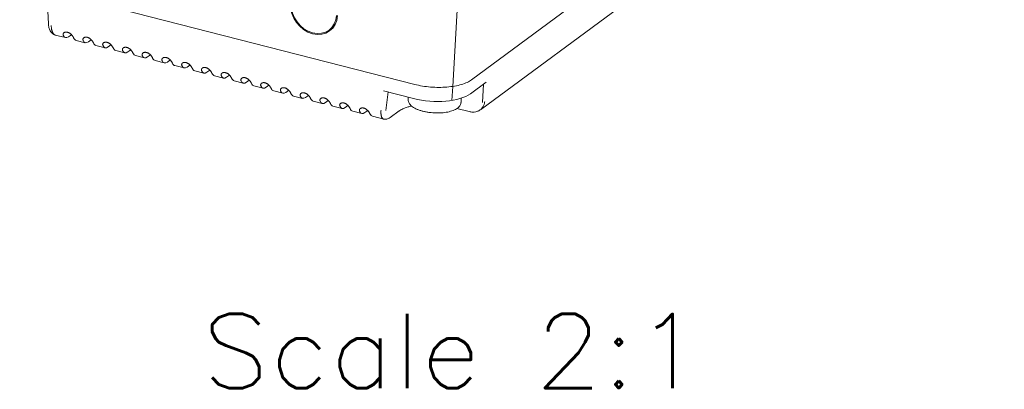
# Model space of a CAD drawing. Header units: millimetres. Extents: x 0 to 420, y 0 to 297.
# Tile 31 of 46: x 255 to 301, y 201 to 219. Entities that reach past the tile are written whole.
import ezdxf

# ---------------------------------------------------------------- set-up
doc = ezdxf.new("R2010")
doc.units = ezdxf.units.MM
doc.layers.add('1', color=7, linetype='Continuous', true_color=0xffffff)
doc.layers.add('171', color=7, linetype='Continuous', true_color=0xffffff)
doc.styles.add('chinesef_fs', font='simplex.shx', dxfattribs={"bigfont": 'gbcbig.shx'})

msp = doc.modelspace()

# ---------------------------------------------------------------- linework, layer by layer
at = {"layer": '1', "color": 250, "linetype": 'Continuous', "lineweight": 18}
for p, q in [((276.289, 215.92), (301.433, 234.521)), ((276.702, 214.506), (300.235, 231.916)), ((254.954, 220.472), (273.599, 215.698)), ((256.259, 219.461), (256.308, 218.559)), ((256.308, 218.561), (256.308, 218.559)), ((256.634, 218.03), (257.119, 217.906)), ((257.264, 217.948), (257.398, 218.047)), ((269.559, 218.267), (269.79, 218.438)), ((257.622, 217.777), (258.052, 217.667)), ((258.197, 217.71), (258.33, 217.808)), ((258.554, 217.539), (258.984, 217.429)), ((259.129, 217.471), (259.262, 217.57)), ((259.486, 217.3), (259.916, 217.19)), ((260.061, 217.232), (260.195, 217.331)), ((260.419, 217.061), (260.849, 216.951)), ((260.993, 216.993), (261.127, 217.092)), ((261.351, 216.823), (261.781, 216.712)), ((261.926, 216.755), (262.059, 216.853)), ((262.858, 216.516), (262.991, 216.615)), ((262.283, 216.584), (262.713, 216.474)), ((263.216, 216.345), (263.645, 216.235)), ((263.79, 216.277), (263.924, 216.376)), ((264.722, 216.039), (264.856, 216.137)), ((264.148, 216.106), (264.578, 215.996)), ((265.08, 215.868), (265.51, 215.758)), ((265.655, 215.8), (265.788, 215.899)), ((273.599, 215.698), (273.601, 215.697)), ((276.232, 215.256), (276.966, 215.799)), ((266.012, 215.629), (266.442, 215.519)), ((266.587, 215.561), (266.72, 215.66)), ((266.945, 215.39), (267.374, 215.28)), ((267.519, 215.322), (267.653, 215.421)), ((272.12, 215.4), (273.546, 215.035)), ((267.877, 215.151), (268.307, 215.041)), ((268.452, 215.084), (268.585, 215.182)), ((268.809, 214.913), (269.239, 214.803)), ((269.384, 214.845), (269.517, 214.944)), ((273.296, 215.099), (273.29, 214.99)), ((275.786, 214.848), (275.798, 215.047)), ((269.741, 214.674), (270.171, 214.564)), ((270.316, 214.606), (270.45, 214.705)), ((270.674, 214.435), (271.104, 214.325)), ((271.248, 214.367), (271.382, 214.466)), ((272.441, 214.131), (272.863, 214.444)), ((275.595, 214.563), (276.174, 214.415)), ((271.606, 214.197), (272.136, 214.061))]:
    msp.add_line(p, q, dxfattribs=at)
at = {"layer": '1', "color": 250, "linetype": 'Continuous', "lineweight": 13}
for p, q in [((275.964, 225.651), (275.395, 215.606)), ((276.852, 215.715), (276.794, 214.845)), ((272.236, 214.468), (272.341, 215.343)), ((275.405, 215.605), (275.35, 214.945))]:
    msp.add_line(p, q, dxfattribs=at)
at = {"layer": '1', "color": 250, "linetype": 'Continuous', "lineweight": 18}
for centre, major_axis, ratio, start_param, end_param in [((268.845, 219.231), (0.743, -1.005), 0.822569, 3.92172, 7.063312), ((268.845, 219.231), (0.714, -0.965), 0.822569, 3.92172, 7.063312), ((257.326, 218.627), (-0.211, -0.72), 0.385493, 5.80975, 6.752947), ((269.188, 219.485), (0.743, -1.005), 0.822569, 5.999344, 6.074251), ((257.787, 218.509), (0.161, 0.733), 0.413686, 2.640812, 3.12725), ((258.259, 218.389), (-0.211, -0.72), 0.385493, 5.80975, 6.752947), ((258.719, 218.271), (0.161, 0.733), 0.413686, 2.640812, 3.12725), ((259.191, 218.15), (-0.211, -0.72), 0.385493, 5.80975, 6.752947), ((259.652, 218.032), (0.161, 0.733), 0.413686, 2.640812, 3.12725), ((260.123, 217.911), (-0.211, -0.72), 0.385493, 5.80975, 6.752947), ((260.584, 217.793), (0.161, 0.733), 0.413686, 2.640812, 3.12725), ((261.055, 217.672), (-0.211, -0.72), 0.385493, 5.80975, 6.752947), ((261.516, 217.554), (0.161, 0.733), 0.413686, 2.640812, 3.12725), ((261.988, 217.434), (-0.211, -0.72), 0.385493, 5.80975, 6.752947), ((262.448, 217.316), (0.161, 0.733), 0.413686, 2.640812, 3.12725), ((262.92, 217.195), (-0.211, -0.72), 0.385493, 5.80975, 6.752947), ((263.381, 217.077), (0.161, 0.733), 0.413686, 2.640812, 3.12725), ((263.852, 216.956), (-0.211, -0.72), 0.385493, 5.80975, 6.752947), ((264.313, 216.838), (0.161, 0.733), 0.413686, 2.640812, 3.12725), ((264.785, 216.717), (-0.211, -0.72), 0.385493, 5.80975, 6.752947), ((265.245, 216.6), (0.161, 0.733), 0.413686, 2.640812, 3.12725), ((265.717, 216.479), (-0.211, -0.72), 0.385493, 5.80975, 6.752947), ((266.178, 216.361), (0.161, 0.733), 0.413686, 2.640812, 3.12725), ((274.513, 216.374), (1.997, -0.113), 0.404221, 5.82922, 5.83059), ((266.649, 216.24), (-0.211, -0.72), 0.385493, 5.80975, 6.752947), ((267.11, 216.122), (0.161, 0.733), 0.413686, 2.640812, 3.12725), ((267.581, 216.001), (-0.211, -0.72), 0.385493, 5.80975, 6.752947), ((268.042, 215.883), (0.161, 0.733), 0.413686, 2.640812, 3.12725), ((274.456, 215.713), (-1.997, 0.115), 0.405092, 1.12075, 2.688807), ((268.514, 215.763), (-0.211, -0.72), 0.385493, 5.80975, 6.752947), ((268.974, 215.645), (0.161, 0.733), 0.413686, 2.640812, 3.12725), ((269.446, 215.524), (-0.211, -0.72), 0.385493, 5.80975, 6.752947), ((269.907, 215.406), (0.161, 0.733), 0.413686, 2.640812, 3.12725), ((270.378, 215.285), (-0.211, -0.72), 0.385493, 5.80975, 6.752947), ((270.839, 215.167), (0.161, 0.733), 0.413686, 2.640812, 3.12725), ((271.31, 215.046), (-0.211, -0.72), 0.385493, 5.80975, 6.752947), ((271.771, 214.928), (0.161, 0.733), 0.413686, 2.640812, 3.12725)]:
    msp.add_ellipse(centre, major_axis=major_axis, ratio=ratio, start_param=start_param, end_param=end_param, dxfattribs=at)
for points, knots in [([(256.308, 218.561), (256.311, 218.5), (256.328, 218.38), (256.393, 218.211), (256.498, 218.085), (256.588, 218.048), (256.631, 218.039)], [0, 0, 0, 0, 0.241557, 0.501494, 0.779793, 1, 1, 1, 1]), ([(256.443, 218.476), (256.444, 218.454), (256.446, 218.412), (256.452, 218.352), (256.461, 218.296), (256.474, 218.244), (256.488, 218.197), (256.506, 218.154), (256.526, 218.118), (256.549, 218.087), (256.573, 218.062), (256.6, 218.043), (256.62, 218.034), (256.632, 218.031), (256.634, 218.03)], [0, 0, 0, 0, 0.089125, 0.178249, 0.267374, 0.356499, 0.445623, 0.534748, 0.623873, 0.712997, 0.802122, 0.891247, 0.980371, 1, 1, 1, 1]), ([(273.601, 215.697), (273.834, 215.638), (274.089, 215.596), (274.61, 215.554), (274.874, 215.554), (275.371, 215.595), (275.604, 215.636), (276.002, 215.754), (276.168, 215.83), (276.288, 215.919)], [0, 0, 0, 0, 0.25, 0.25, 0.5, 0.5, 0.75, 0.75, 1, 1, 1, 1]), ([(273.293, 214.99), (273.291, 214.982), (273.287, 214.948), (273.3, 214.887), (273.332, 214.812), (273.384, 214.741), (273.455, 214.672), (273.547, 214.608), (273.657, 214.548), (273.782, 214.495), (273.895, 214.458), (273.965, 214.439), (273.988, 214.433)], [0, 0, 0, 0, 0.031329, 0.133887, 0.236784, 0.34474, 0.459949, 0.580558, 0.702806, 0.824303, 0.944828, 1, 1, 1, 1]), ([(273.988, 214.433), (274.013, 214.427), (274.089, 214.409), (274.219, 214.384), (274.379, 214.364), (274.541, 214.352), (274.703, 214.349), (274.863, 214.355), (275.017, 214.371), (275.163, 214.395), (275.299, 214.428), (275.423, 214.47), (275.533, 214.52), (275.628, 214.58), (275.7, 214.646), (275.75, 214.717), (275.779, 214.784), (275.784, 214.828), (275.784, 214.848)], [0, 0, 0, 0, 0.035059, 0.101749, 0.168295, 0.234744, 0.30118, 0.367664, 0.434276, 0.501114, 0.568301, 0.635991, 0.704367, 0.773552, 0.843122, 0.902225, 0.958041, 1, 1, 1, 1]), ([(276.906, 214.893), (276.904, 214.872), (276.898, 214.831), (276.885, 214.772), (276.865, 214.716), (276.839, 214.663), (276.809, 214.614), (276.773, 214.569), (276.737, 214.534), (276.712, 214.514), (276.702, 214.506)], [0, 0, 0, 0, 0.130128, 0.260256, 0.390384, 0.520511, 0.650639, 0.780767, 0.910895, 1, 1, 1, 1]), ([(272.136, 214.061), (272.134, 214.061), (272.124, 214.064), (272.106, 214.072), (272.084, 214.089), (272.064, 214.113), (272.047, 214.142), (272.033, 214.177), (272.021, 214.217), (272.012, 214.263), (272.007, 214.313), (272.005, 214.368), (272.005, 214.427), (272.008, 214.469), (272.01, 214.49)], [0, 0, 0, 0, 0.015307, 0.104825, 0.194342, 0.28386, 0.373377, 0.462895, 0.552412, 0.64193, 0.731447, 0.820965, 0.910482, 1, 1, 1, 1]), ([(272.863, 214.444), (272.876, 214.453), (272.912, 214.478), (272.986, 214.521), (273.092, 214.569), (273.215, 214.614), (273.338, 214.65), (273.421, 214.669), (273.454, 214.676)], [0, 0, 0, 0, 0.10412, 0.293164, 0.484118, 0.677832, 0.874255, 1, 1, 1, 1]), ([(276.175, 214.414), (276.228, 214.401), (276.332, 214.387), (276.486, 214.403), (276.605, 214.442), (276.663, 214.483), (276.681, 214.497)], [0, 0, 0, 0, 0.285398, 0.575305, 0.867826, 1, 1, 1, 1]), ([(272.147, 214.061), (272.162, 214.057), (272.204, 214.049), (272.277, 214.055), (272.362, 214.081), (272.415, 214.112), (272.441, 214.131)], [0, 0, 0, 0, 0.163758, 0.446893, 0.727315, 1, 1, 1, 1])]:
    msp.add_open_spline(points, degree=3, knots=knots, dxfattribs=at)
for points in [[(257.012, 218.023), (257.01, 218.031), (257.006, 218.045), (257.005, 218.066), (257.008, 218.086), (257.016, 218.104), (257.027, 218.121), (257.041, 218.136), (257.059, 218.148), (257.08, 218.158), (257.103, 218.166), (257.129, 218.17), (257.156, 218.171), (257.185, 218.168), (257.214, 218.162), (257.244, 218.153), (257.273, 218.141), (257.302, 218.126), (257.329, 218.108), (257.355, 218.088), (257.38, 218.066), (257.403, 218.043), (257.424, 218.019), (257.443, 217.995), (257.46, 217.97), (257.476, 217.946), (257.489, 217.921), (257.497, 217.906), (257.5, 217.898)], [(257.945, 217.785), (257.942, 217.792), (257.938, 217.807), (257.937, 217.828), (257.94, 217.847), (257.948, 217.866), (257.959, 217.882), (257.974, 217.897), (257.991, 217.91), (258.012, 217.92), (258.036, 217.927), (258.061, 217.931), (258.089, 217.932), (258.117, 217.93), (258.147, 217.924), (258.176, 217.914), (258.205, 217.902), (258.234, 217.887), (258.262, 217.869), (258.288, 217.849), (258.312, 217.827), (258.335, 217.804), (258.356, 217.78), (258.375, 217.756), (258.393, 217.732), (258.408, 217.707), (258.422, 217.683), (258.429, 217.667), (258.433, 217.66)], [(258.877, 217.546), (258.874, 217.553), (258.87, 217.568), (258.869, 217.589), (258.873, 217.609), (258.88, 217.627), (258.891, 217.644), (258.906, 217.658), (258.924, 217.671), (258.945, 217.681), (258.968, 217.688), (258.994, 217.692), (259.021, 217.693), (259.05, 217.691), (259.079, 217.685), (259.108, 217.676), (259.138, 217.663), (259.166, 217.648), (259.194, 217.63), (259.22, 217.61), (259.245, 217.589), (259.267, 217.566), (259.289, 217.542), (259.308, 217.517), (259.325, 217.493), (259.34, 217.468), (259.354, 217.444), (259.361, 217.428), (259.365, 217.421)], [(259.809, 217.307), (259.806, 217.315), (259.803, 217.329), (259.802, 217.35), (259.805, 217.37), (259.812, 217.388), (259.823, 217.405), (259.838, 217.42), (259.856, 217.432), (259.877, 217.442), (259.9, 217.449), (259.926, 217.454), (259.953, 217.455), (259.982, 217.452), (260.011, 217.446), (260.041, 217.437), (260.07, 217.425), (260.098, 217.409), (260.126, 217.392), (260.152, 217.372), (260.177, 217.35), (260.2, 217.327), (260.221, 217.303), (260.24, 217.279), (260.257, 217.254), (260.273, 217.229), (260.286, 217.205), (260.294, 217.19), (260.297, 217.182)], [(260.741, 217.068), (260.739, 217.076), (260.735, 217.09), (260.734, 217.111), (260.737, 217.131), (260.745, 217.15), (260.756, 217.166), (260.77, 217.181), (260.788, 217.193), (260.809, 217.204), (260.833, 217.211), (260.858, 217.215), (260.886, 217.216), (260.914, 217.213), (260.943, 217.207), (260.973, 217.198), (261.002, 217.186), (261.031, 217.171), (261.058, 217.153), (261.084, 217.133), (261.109, 217.111), (261.132, 217.088), (261.153, 217.064), (261.172, 217.04), (261.19, 217.015), (261.205, 216.991), (261.218, 216.967), (261.226, 216.951), (261.23, 216.943)], [(261.674, 216.83), (261.671, 216.837), (261.667, 216.852), (261.666, 216.873), (261.669, 216.892), (261.677, 216.911), (261.688, 216.927), (261.703, 216.942), (261.721, 216.955), (261.741, 216.965), (261.765, 216.972), (261.791, 216.976), (261.818, 216.977), (261.846, 216.975), (261.876, 216.969), (261.905, 216.96), (261.934, 216.947), (261.963, 216.932), (261.991, 216.914), (262.017, 216.894), (262.041, 216.873), (262.064, 216.85), (262.085, 216.826), (262.104, 216.801), (262.122, 216.777), (262.137, 216.752), (262.151, 216.728), (262.158, 216.712), (262.162, 216.705)], [(262.606, 216.591), (262.603, 216.598), (262.599, 216.613), (262.598, 216.634), (262.602, 216.654), (262.609, 216.672), (262.62, 216.689), (262.635, 216.704), (262.653, 216.716), (262.674, 216.726), (262.697, 216.733), (262.723, 216.737), (262.75, 216.738), (262.779, 216.736), (262.808, 216.73), (262.837, 216.721), (262.867, 216.708), (262.895, 216.693), (262.923, 216.675), (262.949, 216.656), (262.974, 216.634), (262.997, 216.611), (263.018, 216.587), (263.037, 216.563), (263.054, 216.538), (263.069, 216.513), (263.083, 216.489), (263.091, 216.474), (263.094, 216.466)], [(263.538, 216.352), (263.536, 216.36), (263.532, 216.374), (263.531, 216.395), (263.534, 216.415), (263.541, 216.433), (263.553, 216.45), (263.567, 216.465), (263.585, 216.477), (263.606, 216.487), (263.629, 216.495), (263.655, 216.499), (263.682, 216.5), (263.711, 216.497), (263.74, 216.491), (263.77, 216.482), (263.799, 216.47), (263.828, 216.455), (263.855, 216.437), (263.881, 216.417), (263.906, 216.395), (263.929, 216.372), (263.95, 216.348), (263.969, 216.324), (263.986, 216.299), (264.002, 216.275), (264.015, 216.25), (264.023, 216.235), (264.026, 216.227)], [(264.471, 216.114), (264.468, 216.121), (264.464, 216.135), (264.463, 216.156), (264.466, 216.176), (264.474, 216.195), (264.485, 216.211), (264.5, 216.226), (264.517, 216.239), (264.538, 216.249), (264.562, 216.256), (264.587, 216.26), (264.615, 216.261), (264.643, 216.258), (264.672, 216.253), (264.702, 216.243), (264.731, 216.231), (264.76, 216.216), (264.787, 216.198), (264.814, 216.178), (264.838, 216.156), (264.861, 216.133), (264.882, 216.109), (264.901, 216.085), (264.919, 216.06), (264.934, 216.036), (264.947, 216.012), (264.955, 215.996), (264.959, 215.989)], [(265.403, 215.875), (265.4, 215.882), (265.396, 215.897), (265.395, 215.918), (265.399, 215.938), (265.406, 215.956), (265.417, 215.973), (265.432, 215.987), (265.45, 216), (265.471, 216.01), (265.494, 216.017), (265.52, 216.021), (265.547, 216.022), (265.575, 216.02), (265.605, 216.014), (265.634, 216.005), (265.664, 215.992), (265.692, 215.977), (265.72, 215.959), (265.746, 215.939), (265.771, 215.918), (265.793, 215.895), (265.814, 215.871), (265.834, 215.846), (265.851, 215.822), (265.866, 215.797), (265.88, 215.773), (265.887, 215.757), (265.891, 215.75)], [(266.335, 215.636), (266.332, 215.643), (266.328, 215.658), (266.327, 215.679), (266.331, 215.699), (266.338, 215.717), (266.349, 215.734), (266.364, 215.749), (266.382, 215.761), (266.403, 215.771), (266.426, 215.778), (266.452, 215.783), (266.479, 215.783), (266.508, 215.781), (266.537, 215.775), (266.566, 215.766), (266.596, 215.754), (266.624, 215.738), (266.652, 215.721), (266.678, 215.701), (266.703, 215.679), (266.726, 215.656), (266.747, 215.632), (266.766, 215.608), (266.783, 215.583), (266.799, 215.558), (266.812, 215.534), (266.82, 215.519), (266.823, 215.511)], [(267.267, 215.397), (267.265, 215.405), (267.261, 215.419), (267.26, 215.44), (267.263, 215.46), (267.271, 215.479), (267.282, 215.495), (267.296, 215.51), (267.314, 215.522), (267.335, 215.532), (267.358, 215.54), (267.384, 215.544), (267.411, 215.545), (267.44, 215.542), (267.469, 215.536), (267.499, 215.527), (267.528, 215.515), (267.557, 215.5), (267.584, 215.482), (267.61, 215.462), (267.635, 215.44), (267.658, 215.417), (267.679, 215.393), (267.698, 215.369), (267.715, 215.344), (267.731, 215.32), (267.744, 215.296), (267.752, 215.28), (267.755, 215.272)], [(268.2, 215.159), (268.197, 215.166), (268.193, 215.181), (268.192, 215.202), (268.195, 215.221), (268.203, 215.24), (268.214, 215.256), (268.229, 215.271), (268.246, 215.284), (268.267, 215.294), (268.291, 215.301), (268.316, 215.305), (268.344, 215.306), (268.372, 215.304), (268.402, 215.298), (268.431, 215.288), (268.46, 215.276), (268.489, 215.261), (268.517, 215.243), (268.543, 215.223), (268.567, 215.201), (268.59, 215.179), (268.611, 215.155), (268.63, 215.13), (268.648, 215.106), (268.663, 215.081), (268.677, 215.057), (268.684, 215.041), (268.688, 215.034)], [(269.132, 214.92), (269.129, 214.927), (269.125, 214.942), (269.124, 214.963), (269.128, 214.983), (269.135, 215.001), (269.146, 215.018), (269.161, 215.032), (269.179, 215.045), (269.2, 215.055), (269.223, 215.062), (269.249, 215.066), (269.276, 215.067), (269.305, 215.065), (269.334, 215.059), (269.363, 215.05), (269.393, 215.037), (269.421, 215.022), (269.449, 215.004), (269.475, 214.984), (269.5, 214.963), (269.522, 214.94), (269.544, 214.916), (269.563, 214.892), (269.58, 214.867), (269.595, 214.842), (269.609, 214.818), (269.616, 214.802), (269.62, 214.795)], [(270.064, 214.681), (270.061, 214.689), (270.058, 214.703), (270.057, 214.724), (270.06, 214.744), (270.067, 214.762), (270.078, 214.779), (270.093, 214.794), (270.111, 214.806), (270.132, 214.816), (270.155, 214.824), (270.181, 214.828), (270.208, 214.829), (270.237, 214.826), (270.266, 214.82), (270.296, 214.811), (270.325, 214.799), (270.353, 214.783), (270.381, 214.766), (270.407, 214.746), (270.432, 214.724), (270.455, 214.701), (270.476, 214.677), (270.495, 214.653), (270.512, 214.628), (270.528, 214.603), (270.541, 214.579), (270.549, 214.564), (270.552, 214.556)], [(270.996, 214.442), (270.994, 214.45), (270.99, 214.464), (270.989, 214.485), (270.992, 214.505), (271, 214.524), (271.011, 214.54), (271.025, 214.555), (271.043, 214.568), (271.064, 214.578), (271.088, 214.585), (271.113, 214.589), (271.14, 214.59), (271.169, 214.587), (271.198, 214.582), (271.228, 214.572), (271.257, 214.56), (271.286, 214.545), (271.313, 214.527), (271.339, 214.507), (271.364, 214.485), (271.387, 214.462), (271.408, 214.438), (271.427, 214.414), (271.444, 214.389), (271.46, 214.365), (271.473, 214.341), (271.481, 214.325), (271.484, 214.317)]]:
    msp.add_open_spline(points, degree=3, dxfattribs=at)

# ---------------------------------------------------------------- texts
at = {"layer": '171', "color": 250, "linetype": 'Continuous', "lineweight": 13, "insert": (263.569, 201.367), "char_height": 3.5, "attachment_point": 7, "line_spacing_factor": 0.903614, "style": 'chinesef_fs'}
msp.add_mtext('{\\W1.0573;Scale 2:1}', dxfattribs=at)

doc.saveas('drawing.dxf')
